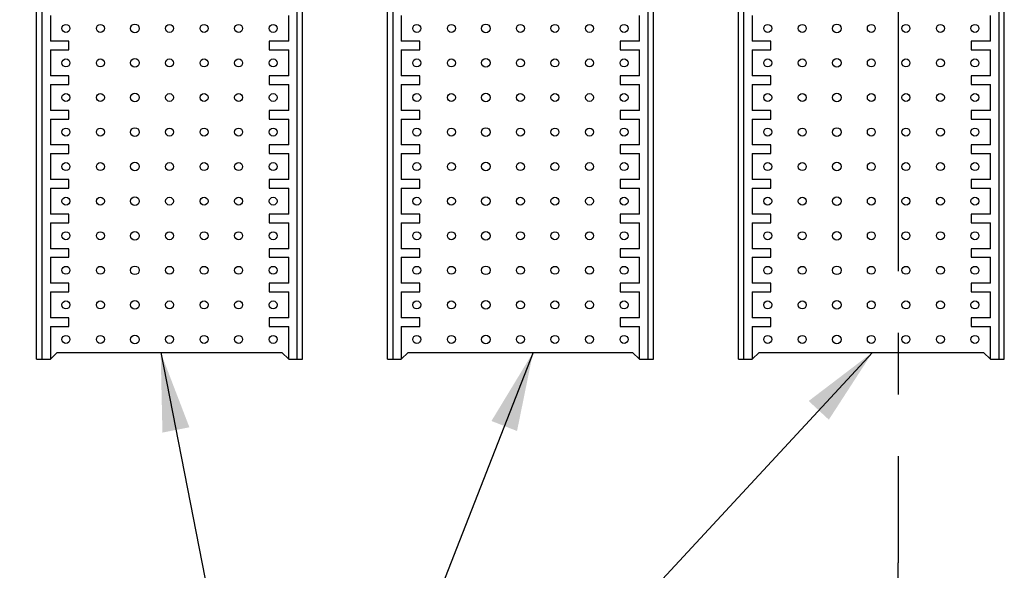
# Model space of a CAD drawing. Header units: inches. Extents: x 0 to 34, y 0 to 22.
# Tile 13 of 39: x 20 to 22.2, y 2.6 to 3.8. Entities that reach past the tile are written whole.
import ezdxf

# ---------------------------------------------------------------- set-up
doc = ezdxf.new("R2010")
doc.units = ezdxf.units.IN
doc.header["$LTSCALE"] = 1.87
doc.header["$MEASUREMENT"] = 0
doc.linetypes.add('CENTER', pattern=[0.6, 0.375, -0.075, 0.075, -0.075])
doc.layers.get('0').update_dxf_attribs({"linetype": 'CONTINUOUS'})
doc.layers.add('02___PRT_ALL_AXES', color=7, linetype='CONTINUOUS')
doc.layers.add('DETAIL', color=7, linetype='CONTINUOUS')
doc.styles.get("Standard").update_dxf_attribs({"font": 'txt', "width": 0.8})
doc.dimstyles.get("Standard").update_dxf_attribs({"dimtxt": 0.125, "dimasz": 0.18, "dimexe": 0.18, "dimexo": 0.0625, "dimgap": 0.09, "dimtad": 0, "dimtih": 1, "dimtoh": 1, "dimdec": 3, "dimzin": 4, "dimdsep": 46, "dimtxsty": 'STANDARD', "dimblk": '_FILLED', "dimblk1": '_FILLED', "dimblk2": '_FILLED', "dimcen": 0.09, "dimadec": 0, "dimazin": 0, "dimtol": 1, "dimtp": 0.01, "dimtm": 0.01, "dimtfac": 1, "dimtdec": 3, "dimtofl": 0, "dimtmove": 0, "dimatfit": 3, "dimldrblk": '_FILLED', "dimfxl": 1, "dimtolj": 1, "dimtzin": 4, "dimarcsym": 0})

# ---------------------------------------------------------------- blocks, each defined once
blk = doc.blocks.new('_FILLED')
at = {"color": 0, "linetype": 'BYBLOCK'}
blk.add_solid([(0, 0), (-1, 0.174), (-1, -0.174)], dxfattribs=at)

msp = doc.modelspace()

# ---------------------------------------------------------------- linework, layer by layer
at = {"color": 7, "linetype": 'CONTINUOUS'}
for p, q in [((20.0172, 3.062), (20.0172, 5.0226)), ((20.03, 3.062), (20.03, 5.0226)), ((20.6107, 5.0226), (20.6107, 3.062)), ((20.6235, 3.062), (20.6235, 5.0226)), ((20.8172, 3.062), (20.8172, 5.0226)), ((20.83, 3.062), (20.83, 5.0226)), ((21.4107, 5.0226), (21.4107, 3.062)), ((21.4235, 3.062), (21.4235, 5.0226)), ((21.6172, 3.062), (21.6172, 5.0226)), ((21.63, 3.062), (21.63, 5.0226)), ((22.2107, 5.0226), (22.2107, 3.062)), ((22.2235, 3.062), (22.2235, 5.0226)), ((20.0487, 3.8454), (20.0487, 3.7864)), ((20.592, 3.7864), (20.592, 3.8454)), ((20.8487, 3.8454), (20.8487, 3.7864)), ((21.392, 3.7864), (21.392, 3.8454)), ((21.6487, 3.8454), (21.6487, 3.7864)), ((22.192, 3.7864), (22.192, 3.8454)), ((20.091, 3.7864), (20.0487, 3.7864)), ((20.091, 3.7667), (20.091, 3.7864)), ((20.592, 3.7864), (20.5477, 3.7864)), ((20.5477, 3.7864), (20.5477, 3.7667)), ((20.891, 3.7864), (20.8487, 3.7864)), ((20.891, 3.7667), (20.891, 3.7864)), ((21.392, 3.7864), (21.3477, 3.7864)), ((21.3477, 3.7864), (21.3477, 3.7667)), ((21.691, 3.7864), (21.6487, 3.7864)), ((21.691, 3.7667), (21.691, 3.7864)), ((22.192, 3.7864), (22.1477, 3.7864)), ((22.1477, 3.7864), (22.1477, 3.7667)), ((20.0487, 3.7667), (20.091, 3.7667)), ((20.0487, 3.7667), (20.0487, 3.7077)), ((20.5477, 3.7667), (20.592, 3.7667)), ((20.592, 3.7077), (20.592, 3.7667)), ((20.8487, 3.7667), (20.891, 3.7667)), ((20.8487, 3.7667), (20.8487, 3.7077)), ((21.3477, 3.7667), (21.392, 3.7667)), ((21.392, 3.7077), (21.392, 3.7667)), ((21.6487, 3.7667), (21.691, 3.7667)), ((21.6487, 3.7667), (21.6487, 3.7077)), ((22.1477, 3.7667), (22.192, 3.7667)), ((22.192, 3.7077), (22.192, 3.7667)), ((20.091, 3.7077), (20.0487, 3.7077)), ((20.091, 3.688), (20.091, 3.7077)), ((20.592, 3.7077), (20.5477, 3.7077)), ((20.5477, 3.7077), (20.5477, 3.688)), ((20.891, 3.7077), (20.8487, 3.7077)), ((20.891, 3.688), (20.891, 3.7077)), ((21.392, 3.7077), (21.3477, 3.7077)), ((21.3477, 3.7077), (21.3477, 3.688)), ((21.691, 3.7077), (21.6487, 3.7077)), ((21.691, 3.688), (21.691, 3.7077)), ((22.192, 3.7077), (22.1477, 3.7077)), ((22.1477, 3.7077), (22.1477, 3.688)), ((20.0487, 3.688), (20.091, 3.688)), ((20.0487, 3.688), (20.0487, 3.6289)), ((20.5477, 3.688), (20.592, 3.688)), ((20.592, 3.6289), (20.592, 3.688)), ((20.8487, 3.688), (20.891, 3.688)), ((20.8487, 3.688), (20.8487, 3.6289)), ((21.3477, 3.688), (21.392, 3.688)), ((21.392, 3.6289), (21.392, 3.688)), ((21.6487, 3.688), (21.691, 3.688)), ((21.6487, 3.688), (21.6487, 3.6289)), ((22.1477, 3.688), (22.192, 3.688)), ((22.192, 3.6289), (22.192, 3.688)), ((20.091, 3.6289), (20.0487, 3.6289)), ((20.091, 3.6092), (20.091, 3.6289)), ((20.592, 3.6289), (20.5477, 3.6289)), ((20.5477, 3.6289), (20.5477, 3.6092)), ((20.891, 3.6289), (20.8487, 3.6289)), ((20.891, 3.6092), (20.891, 3.6289)), ((21.392, 3.6289), (21.3477, 3.6289)), ((21.3477, 3.6289), (21.3477, 3.6092)), ((21.691, 3.6289), (21.6487, 3.6289)), ((21.691, 3.6092), (21.691, 3.6289)), ((22.192, 3.6289), (22.1477, 3.6289)), ((22.1477, 3.6289), (22.1477, 3.6092)), ((20.0487, 3.6092), (20.091, 3.6092)), ((20.0487, 3.6092), (20.0487, 3.5502)), ((20.5477, 3.6092), (20.592, 3.6092)), ((20.592, 3.5502), (20.592, 3.6092)), ((20.8487, 3.6092), (20.891, 3.6092)), ((20.8487, 3.6092), (20.8487, 3.5502)), ((21.3477, 3.6092), (21.392, 3.6092)), ((21.392, 3.5502), (21.392, 3.6092)), ((21.6487, 3.6092), (21.691, 3.6092)), ((21.6487, 3.6092), (21.6487, 3.5502)), ((22.1477, 3.6092), (22.192, 3.6092)), ((22.192, 3.5502), (22.192, 3.6092)), ((20.091, 3.5502), (20.0487, 3.5502)), ((20.091, 3.5305), (20.091, 3.5502)), ((20.592, 3.5502), (20.5477, 3.5502)), ((20.5477, 3.5502), (20.5477, 3.5305)), ((20.891, 3.5502), (20.8487, 3.5502)), ((20.891, 3.5305), (20.891, 3.5502)), ((21.392, 3.5502), (21.3477, 3.5502)), ((21.3477, 3.5502), (21.3477, 3.5305)), ((21.691, 3.5502), (21.6487, 3.5502)), ((21.691, 3.5305), (21.691, 3.5502)), ((22.192, 3.5502), (22.1477, 3.5502)), ((22.1477, 3.5502), (22.1477, 3.5305)), ((20.0487, 3.5305), (20.091, 3.5305)), ((20.0487, 3.5305), (20.0487, 3.4714)), ((20.5477, 3.5305), (20.592, 3.5305)), ((20.592, 3.4714), (20.592, 3.5305)), ((20.8487, 3.5305), (20.891, 3.5305)), ((20.8487, 3.5305), (20.8487, 3.4714)), ((21.3477, 3.5305), (21.392, 3.5305)), ((21.392, 3.4714), (21.392, 3.5305)), ((21.6487, 3.5305), (21.691, 3.5305)), ((21.6487, 3.5305), (21.6487, 3.4714)), ((22.1477, 3.5305), (22.192, 3.5305)), ((22.192, 3.4714), (22.192, 3.5305)), ((20.091, 3.4714), (20.0487, 3.4714)), ((20.091, 3.4517), (20.091, 3.4714)), ((20.592, 3.4714), (20.5477, 3.4714)), ((20.5477, 3.4714), (20.5477, 3.4517)), ((20.891, 3.4714), (20.8487, 3.4714)), ((20.891, 3.4517), (20.891, 3.4714)), ((21.392, 3.4714), (21.3477, 3.4714)), ((21.3477, 3.4714), (21.3477, 3.4517)), ((21.691, 3.4714), (21.6487, 3.4714)), ((21.691, 3.4517), (21.691, 3.4714)), ((22.192, 3.4714), (22.1477, 3.4714)), ((22.1477, 3.4714), (22.1477, 3.4517)), ((20.0487, 3.4517), (20.091, 3.4517)), ((20.0487, 3.4517), (20.0487, 3.3927)), ((20.5477, 3.4517), (20.592, 3.4517)), ((20.592, 3.3927), (20.592, 3.4517)), ((20.8487, 3.4517), (20.891, 3.4517)), ((20.8487, 3.4517), (20.8487, 3.3927)), ((21.3477, 3.4517), (21.392, 3.4517)), ((21.392, 3.3927), (21.392, 3.4517)), ((21.6487, 3.4517), (21.691, 3.4517)), ((21.6487, 3.4517), (21.6487, 3.3927)), ((22.1477, 3.4517), (22.192, 3.4517)), ((22.192, 3.3927), (22.192, 3.4517)), ((20.091, 3.3927), (20.0487, 3.3927)), ((20.091, 3.373), (20.091, 3.3927)), ((20.592, 3.3927), (20.5477, 3.3927)), ((20.5477, 3.3927), (20.5477, 3.373)), ((20.891, 3.3927), (20.8487, 3.3927)), ((20.891, 3.373), (20.891, 3.3927)), ((21.392, 3.3927), (21.3477, 3.3927)), ((21.3477, 3.3927), (21.3477, 3.373)), ((21.691, 3.3927), (21.6487, 3.3927)), ((21.691, 3.373), (21.691, 3.3927)), ((22.192, 3.3927), (22.1477, 3.3927)), ((22.1477, 3.3927), (22.1477, 3.373)), ((20.0487, 3.373), (20.091, 3.373)), ((20.0487, 3.373), (20.0487, 3.314)), ((20.5477, 3.373), (20.592, 3.373)), ((20.592, 3.314), (20.592, 3.373)), ((20.8487, 3.373), (20.891, 3.373)), ((20.8487, 3.373), (20.8487, 3.314)), ((21.3477, 3.373), (21.392, 3.373)), ((21.392, 3.314), (21.392, 3.373)), ((21.6487, 3.373), (21.691, 3.373)), ((21.6487, 3.373), (21.6487, 3.314)), ((22.1477, 3.373), (22.192, 3.373)), ((22.192, 3.314), (22.192, 3.373)), ((20.091, 3.314), (20.0487, 3.314)), ((20.091, 3.2943), (20.091, 3.314)), ((20.592, 3.314), (20.5477, 3.314)), ((20.5477, 3.314), (20.5477, 3.2943)), ((20.891, 3.314), (20.8487, 3.314)), ((20.891, 3.2943), (20.891, 3.314)), ((21.392, 3.314), (21.3477, 3.314)), ((21.3477, 3.314), (21.3477, 3.2943)), ((21.691, 3.314), (21.6487, 3.314)), ((21.691, 3.2943), (21.691, 3.314)), ((22.192, 3.314), (22.1477, 3.314)), ((22.1477, 3.314), (22.1477, 3.2943)), ((20.0487, 3.2943), (20.091, 3.2943)), ((20.0487, 3.2943), (20.0487, 3.2352)), ((20.5477, 3.2943), (20.592, 3.2943)), ((20.592, 3.2352), (20.592, 3.2943)), ((20.8487, 3.2943), (20.891, 3.2943)), ((20.8487, 3.2943), (20.8487, 3.2352)), ((21.3477, 3.2943), (21.392, 3.2943)), ((21.392, 3.2352), (21.392, 3.2943)), ((21.6487, 3.2943), (21.691, 3.2943)), ((21.6487, 3.2943), (21.6487, 3.2352)), ((22.1477, 3.2943), (22.192, 3.2943)), ((22.192, 3.2352), (22.192, 3.2943)), ((20.091, 3.2352), (20.0487, 3.2352)), ((20.091, 3.2155), (20.091, 3.2352)), ((20.592, 3.2352), (20.5477, 3.2352)), ((20.5477, 3.2352), (20.5477, 3.2155)), ((20.891, 3.2352), (20.8487, 3.2352)), ((20.891, 3.2155), (20.891, 3.2352)), ((21.392, 3.2352), (21.3477, 3.2352)), ((21.3477, 3.2352), (21.3477, 3.2155)), ((21.691, 3.2352), (21.6487, 3.2352)), ((21.691, 3.2155), (21.691, 3.2352)), ((22.192, 3.2352), (22.1477, 3.2352)), ((22.1477, 3.2352), (22.1477, 3.2155)), ((20.0487, 3.2155), (20.091, 3.2155)), ((20.0487, 3.2155), (20.0487, 3.1565)), ((20.5477, 3.2155), (20.592, 3.2155)), ((20.592, 3.1565), (20.592, 3.2155)), ((20.8487, 3.2155), (20.891, 3.2155)), ((20.8487, 3.2155), (20.8487, 3.1565)), ((21.3477, 3.2155), (21.392, 3.2155)), ((21.392, 3.1565), (21.392, 3.2155)), ((21.6487, 3.2155), (21.691, 3.2155)), ((21.6487, 3.2155), (21.6487, 3.1565)), ((22.1477, 3.2155), (22.192, 3.2155)), ((22.192, 3.1565), (22.192, 3.2155)), ((20.091, 3.1565), (20.0487, 3.1565)), ((20.091, 3.1368), (20.091, 3.1565)), ((20.592, 3.1565), (20.5477, 3.1565)), ((20.5477, 3.1565), (20.5477, 3.1368)), ((20.891, 3.1565), (20.8487, 3.1565)), ((20.891, 3.1368), (20.891, 3.1565)), ((21.392, 3.1565), (21.3477, 3.1565)), ((21.3477, 3.1565), (21.3477, 3.1368)), ((21.691, 3.1565), (21.6487, 3.1565)), ((21.691, 3.1368), (21.691, 3.1565)), ((22.192, 3.1565), (22.1477, 3.1565)), ((22.1477, 3.1565), (22.1477, 3.1368)), ((20.0487, 3.1368), (20.091, 3.1368)), ((20.0487, 3.1368), (20.0487, 3.062)), ((20.5477, 3.1368), (20.592, 3.1368)), ((20.592, 3.062), (20.592, 3.1368)), ((20.8487, 3.1368), (20.891, 3.1368)), ((20.8487, 3.1368), (20.8487, 3.062)), ((21.3477, 3.1368), (21.392, 3.1368)), ((21.392, 3.062), (21.392, 3.1368)), ((21.6487, 3.1368), (21.691, 3.1368)), ((21.6487, 3.1368), (21.6487, 3.062)), ((22.1477, 3.1368), (22.192, 3.1368)), ((22.192, 3.062), (22.192, 3.1368)), ((20.0487, 3.062), (20.0644, 3.0777)), ((20.0644, 3.0777), (20.5762, 3.0777)), ((20.5762, 3.0777), (20.592, 3.062)), ((20.8487, 3.062), (20.8644, 3.0777)), ((20.8644, 3.0777), (21.3762, 3.0777)), ((21.3762, 3.0777), (21.392, 3.062)), ((21.6487, 3.062), (21.6644, 3.0777)), ((21.6644, 3.0777), (22.1762, 3.0777)), ((22.1762, 3.0777), (22.192, 3.062)), ((20.0172, 3.062), (20.0487, 3.062)), ((20.592, 3.062), (20.6235, 3.062)), ((20.8172, 3.062), (20.8487, 3.062)), ((21.392, 3.062), (21.4235, 3.062)), ((21.6172, 3.062), (21.6487, 3.062)), ((22.192, 3.062), (22.2235, 3.062))]:
    msp.add_line(p, q, dxfattribs=at)
for centre, radius in [((20.0841, 3.8159), 0.00906), ((20.1629, 3.8159), 0.00906), ((20.2416, 3.8159), 0.00984), ((20.3203, 3.8159), 0.00906), ((20.3991, 3.8159), 0.00906), ((20.4778, 3.8159), 0.00906), ((20.5566, 3.8159), 0.00906), ((20.8841, 3.8159), 0.00906), ((20.9629, 3.8159), 0.00906), ((21.0416, 3.8159), 0.00984), ((21.1203, 3.8159), 0.00906), ((21.1991, 3.8159), 0.00906), ((21.2778, 3.8159), 0.00906), ((21.3566, 3.8159), 0.00906), ((21.6841, 3.8159), 0.00906), ((21.7629, 3.8159), 0.00906), ((21.8416, 3.8159), 0.00984), ((21.9203, 3.8159), 0.00906), ((21.9991, 3.8159), 0.00906), ((22.0778, 3.8159), 0.00906), ((22.1566, 3.8159), 0.00906), ((20.0841, 3.7372), 0.00906), ((20.1629, 3.7372), 0.00906), ((20.2416, 3.7372), 0.00984), ((20.3203, 3.7372), 0.00906), ((20.3991, 3.7372), 0.00906), ((20.4778, 3.7372), 0.00906), ((20.5566, 3.7372), 0.00906), ((20.8841, 3.7372), 0.00906), ((20.9629, 3.7372), 0.00906), ((21.0416, 3.7372), 0.00984), ((21.1203, 3.7372), 0.00906), ((21.1991, 3.7372), 0.00906), ((21.2778, 3.7372), 0.00906), ((21.3566, 3.7372), 0.00906), ((21.6841, 3.7372), 0.00906), ((21.7629, 3.7372), 0.00906), ((21.8416, 3.7372), 0.00984), ((21.9203, 3.7372), 0.00906), ((21.9991, 3.7372), 0.00906), ((22.0778, 3.7372), 0.00906), ((22.1566, 3.7372), 0.00906), ((20.0841, 3.6584), 0.00906), ((20.1629, 3.6584), 0.00906), ((20.2416, 3.6584), 0.00984), ((20.3203, 3.6584), 0.00906), ((20.3991, 3.6584), 0.00906), ((20.4778, 3.6584), 0.00906), ((20.5566, 3.6584), 0.00906), ((20.8841, 3.6584), 0.00906), ((20.9629, 3.6584), 0.00906), ((21.0416, 3.6584), 0.00984), ((21.1203, 3.6584), 0.00906), ((21.1991, 3.6584), 0.00906), ((21.2778, 3.6584), 0.00906), ((21.3566, 3.6584), 0.00906), ((21.6841, 3.6584), 0.00906), ((21.7629, 3.6584), 0.00906), ((21.8416, 3.6584), 0.00984), ((21.9203, 3.6584), 0.00906), ((21.9991, 3.6584), 0.00906), ((22.0778, 3.6584), 0.00906), ((22.1566, 3.6584), 0.00906), ((20.0841, 3.5797), 0.00906), ((20.1629, 3.5797), 0.00906), ((20.2416, 3.5797), 0.00984), ((20.3203, 3.5797), 0.00906), ((20.3991, 3.5797), 0.00906), ((20.4778, 3.5797), 0.00906), ((20.5566, 3.5797), 0.00906), ((20.8841, 3.5797), 0.00906), ((20.9629, 3.5797), 0.00906), ((21.0416, 3.5797), 0.00984), ((21.1203, 3.5797), 0.00906), ((21.1991, 3.5797), 0.00906), ((21.2778, 3.5797), 0.00906), ((21.3566, 3.5797), 0.00906), ((21.6841, 3.5797), 0.00906), ((21.7629, 3.5797), 0.00906), ((21.8416, 3.5797), 0.00984), ((21.9203, 3.5797), 0.00906), ((21.9991, 3.5797), 0.00906), ((22.0778, 3.5797), 0.00906), ((22.1566, 3.5797), 0.00906), ((20.0841, 3.501), 0.00906), ((20.1629, 3.501), 0.00906), ((20.2416, 3.501), 0.00984), ((20.3203, 3.501), 0.00906), ((20.3991, 3.501), 0.00906), ((20.4778, 3.501), 0.00906), ((20.5566, 3.501), 0.00906), ((20.8841, 3.501), 0.00906), ((20.9629, 3.501), 0.00906), ((21.0416, 3.501), 0.00984), ((21.1203, 3.501), 0.00906), ((21.1991, 3.501), 0.00906), ((21.2778, 3.501), 0.00906), ((21.3566, 3.501), 0.00906), ((21.6841, 3.501), 0.00906), ((21.7629, 3.501), 0.00906), ((21.8416, 3.501), 0.00984), ((21.9203, 3.501), 0.00906), ((21.9991, 3.501), 0.00906), ((22.0778, 3.501), 0.00906), ((22.1566, 3.501), 0.00906), ((20.0841, 3.4222), 0.00906), ((20.1629, 3.4222), 0.00906), ((20.2416, 3.4222), 0.00984), ((20.3203, 3.4222), 0.00906), ((20.3991, 3.4222), 0.00906), ((20.4778, 3.4222), 0.00906), ((20.5566, 3.4222), 0.00906), ((20.8841, 3.4222), 0.00906), ((20.9629, 3.4222), 0.00906), ((21.0416, 3.4222), 0.00984), ((21.1203, 3.4222), 0.00906), ((21.1991, 3.4222), 0.00906), ((21.2778, 3.4222), 0.00906), ((21.3566, 3.4222), 0.00906), ((21.6841, 3.4222), 0.00906), ((21.7629, 3.4222), 0.00906), ((21.8416, 3.4222), 0.00984), ((21.9203, 3.4222), 0.00906), ((21.9991, 3.4222), 0.00906), ((22.0778, 3.4222), 0.00906), ((22.1566, 3.4222), 0.00906), ((20.0841, 3.3435), 0.00906), ((20.1629, 3.3435), 0.00906), ((20.2416, 3.3435), 0.00984), ((20.3203, 3.3435), 0.00906), ((20.3991, 3.3435), 0.00906), ((20.4778, 3.3435), 0.00906), ((20.5566, 3.3435), 0.00906), ((20.8841, 3.3435), 0.00906), ((20.9629, 3.3435), 0.00906), ((21.0416, 3.3435), 0.00984), ((21.1203, 3.3435), 0.00906), ((21.1991, 3.3435), 0.00906), ((21.2778, 3.3435), 0.00906), ((21.3566, 3.3435), 0.00906), ((21.6841, 3.3435), 0.00906), ((21.7629, 3.3435), 0.00906), ((21.8416, 3.3435), 0.00984), ((21.9203, 3.3435), 0.00906), ((21.9991, 3.3435), 0.00906), ((22.0778, 3.3435), 0.00906), ((22.1566, 3.3435), 0.00906), ((20.0841, 3.2647), 0.00906), ((20.1629, 3.2647), 0.00906), ((20.2416, 3.2647), 0.00984), ((20.3203, 3.2647), 0.00906), ((20.3991, 3.2647), 0.00906), ((20.4778, 3.2647), 0.00906), ((20.5566, 3.2647), 0.00906), ((20.8841, 3.2647), 0.00906), ((20.9629, 3.2647), 0.00906), ((21.0416, 3.2647), 0.00984), ((21.1203, 3.2647), 0.00906), ((21.1991, 3.2647), 0.00906), ((21.2778, 3.2647), 0.00906), ((21.3566, 3.2647), 0.00906), ((21.6841, 3.2647), 0.00906), ((21.7629, 3.2647), 0.00906), ((21.8416, 3.2647), 0.00984), ((21.9203, 3.2647), 0.00906), ((21.9991, 3.2647), 0.00906), ((22.0778, 3.2647), 0.00906), ((22.1566, 3.2647), 0.00906), ((20.0841, 3.186), 0.00906), ((20.1629, 3.186), 0.00906), ((20.2416, 3.186), 0.00984), ((20.3203, 3.186), 0.00906), ((20.3991, 3.186), 0.00906), ((20.4778, 3.186), 0.00906), ((20.5566, 3.186), 0.00906), ((20.8841, 3.186), 0.00906), ((20.9629, 3.186), 0.00906), ((21.0416, 3.186), 0.00984), ((21.1203, 3.186), 0.00906), ((21.1991, 3.186), 0.00906), ((21.2778, 3.186), 0.00906), ((21.3566, 3.186), 0.00906), ((21.6841, 3.186), 0.00906), ((21.7629, 3.186), 0.00906), ((21.8416, 3.186), 0.00984), ((21.9203, 3.186), 0.00906), ((21.9991, 3.186), 0.00906), ((22.0778, 3.186), 0.00906), ((22.1566, 3.186), 0.00906), ((20.0841, 3.1073), 0.00906), ((20.1629, 3.1073), 0.00906), ((20.2416, 3.1073), 0.00984), ((20.3203, 3.1073), 0.00906), ((20.3991, 3.1073), 0.00906), ((20.4778, 3.1073), 0.00906), ((20.5566, 3.1073), 0.00906), ((20.8841, 3.1073), 0.00906), ((20.9629, 3.1073), 0.00906), ((21.0416, 3.1073), 0.00984), ((21.1203, 3.1073), 0.00906), ((21.1991, 3.1073), 0.00906), ((21.2778, 3.1073), 0.00906), ((21.3566, 3.1073), 0.00906), ((21.6841, 3.1073), 0.00906), ((21.7629, 3.1073), 0.00906), ((21.8416, 3.1073), 0.00984), ((21.9203, 3.1073), 0.00906), ((21.9991, 3.1073), 0.00906), ((22.0778, 3.1073), 0.00906), ((22.1566, 3.1073), 0.00906)]:
    msp.add_circle(centre, radius, dxfattribs=at)
at = {"layer": '02___PRT_ALL_AXES', "color": 7, "linetype": 'CENTER'}
for p in [(21.9813, 7.3297), (21.9813, 2.5069)]:
    msp.add_line(p, (21.9813, 2.5984), dxfattribs=at)

# ---------------------------------------------------------------- leaders
at = {"layer": 'DETAIL', "color": 2, "linetype": 'CONTINUOUS'}
for points in [[(19.51, 3.0777), (20.5841, 1.6348), (20.7641, 1.6348)], [(20.3002, 3.0777), (20.5841, 1.6348), (20.7641, 1.6348)], [(21.1491, 3.0777), (20.5841, 1.6348), (20.7641, 1.6348)], [(21.9229, 3.0777), (20.5841, 1.6348), (20.7641, 1.6348)]]:
    msp.add_leader(points, dimstyle='STANDARD', override={"dimtad": 0}, dxfattribs=at)

doc.saveas('drawing.dxf')
